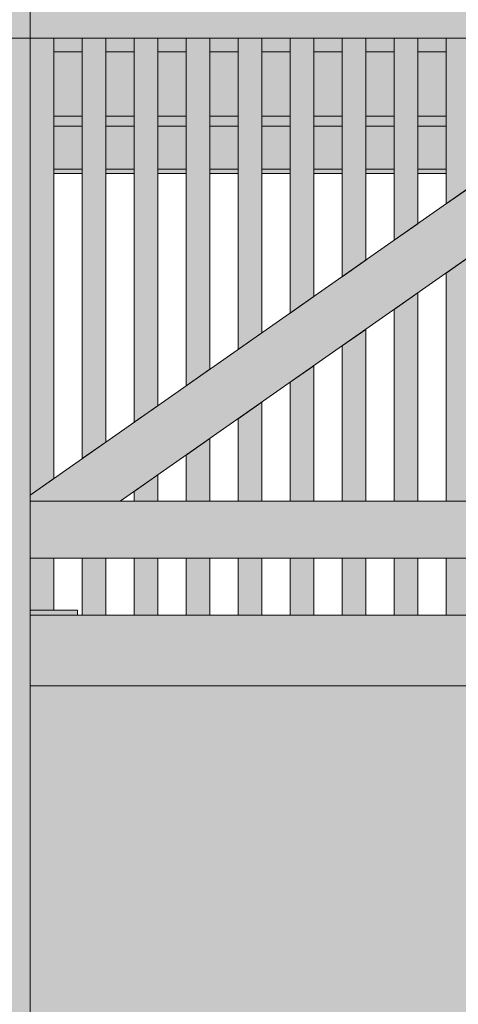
# Model space of a CAD drawing. Header units: millimetres. Extents: x 1567 to 2756, y -116 to 725.
# Tile 198 of 256: x 1683 to 1702, y 590 to 632. Entities that reach past the tile are written whole.
import ezdxf

# ---------------------------------------------------------------- set-up
doc = ezdxf.new("R2010")
doc.units = ezdxf.units.MM
doc.layers.add('Ech.1_50', color=7, linetype='Continuous')

msp = doc.modelspace()

# ---------------------------------------------------------------- hatches: boundary and pattern name
at = {"layer": 'Ech.1_50', "linetype": 'Continuous', "lineweight": 5, "true_color": 0xaa8966, "transparency": 33554687}
msp.add_hatch(color=45, dxfattribs=at).paths.add_polyline_path([(1683.723, 633.478), (1682.723, 633.478), (1682.723, 631.078), (1683.723, 631.078), (1683.723, 633.478)])
at = {"layer": 'Ech.1_50', "linetype": 'Continuous', "lineweight": 5, "true_color": 0xe3bbbb, "transparency": 33554687}
msp.add_hatch(color=9, dxfattribs=at).paths.add_polyline_path([(1683.723, 631.078), (1750.723, 631.078), (1750.723, 633.478), (1683.723, 633.478), (1683.723, 631.078)])
at = {"layer": 'Ech.1_50', "linetype": 'Continuous', "lineweight": 5, "true_color": 0xe0c8b3, "transparency": 33554687}
msp.add_hatch(color=9, dxfattribs=at).paths.add_polyline_path([(1683.723, 631.078), (1682.723, 631.078), (1682.723, 541.278), (1683.723, 541.278), (1683.723, 631.078)])
at = {"layer": 'Ech.1_50', "linetype": 'Continuous', "lineweight": 5, "true_color": 0xeaddd7, "transparency": 33554687}
for points in [[(1684.723, 631.078), (1683.723, 631.078), (1683.723, 611.743), (1684.723, 612.443), (1684.723, 631.078)], [(1686.923, 631.078), (1685.923, 631.078), (1685.923, 613.284), (1686.923, 613.984), (1686.923, 631.078)], [(1689.123, 631.078), (1688.123, 631.078), (1688.123, 614.824), (1689.123, 615.524), (1689.123, 631.078)], [(1691.323, 631.078), (1690.323, 631.078), (1690.323, 616.364), (1691.323, 617.065), (1691.323, 631.078)], [(1693.523, 631.078), (1692.523, 631.078), (1692.523, 617.905), (1693.523, 618.605), (1693.523, 631.078)], [(1695.723, 631.078), (1694.723, 631.078), (1694.723, 619.445), (1695.723, 620.146), (1695.723, 631.078)], [(1697.923, 631.078), (1696.923, 631.078), (1696.923, 620.986), (1697.923, 621.686), (1697.923, 631.078)], [(1700.123, 631.078), (1699.123, 631.078), (1699.123, 622.526), (1700.123, 623.227), (1700.123, 631.078)], [(1702.323, 631.078), (1701.323, 631.078), (1701.323, 624.067), (1702.323, 624.767), (1702.323, 631.078)], [(1701.323, 611.478), (1702.323, 611.478), (1702.323, 621.837), (1701.323, 621.137), (1701.323, 611.478)], [(1699.123, 611.478), (1700.123, 611.478), (1700.123, 620.297), (1699.123, 619.596), (1699.123, 611.478)], [(1696.923, 611.478), (1697.923, 611.478), (1697.923, 618.756), (1696.923, 618.056), (1696.923, 611.478)], [(1694.723, 611.478), (1695.723, 611.478), (1695.723, 617.216), (1694.723, 616.516), (1694.723, 611.478)], [(1692.523, 611.478), (1693.523, 611.478), (1693.523, 615.675), (1692.523, 614.975), (1692.523, 611.478)], [(1690.323, 611.478), (1691.323, 611.478), (1691.323, 614.135), (1690.323, 613.435), (1690.323, 611.478)], [(1688.123, 611.478), (1689.123, 611.478), (1689.123, 612.594), (1688.123, 611.894), (1688.123, 611.478)], [(1684.723, 609.078), (1683.723, 609.078), (1683.723, 606.864), (1684.723, 606.864), (1684.723, 609.078)], [(1685.923, 606.664), (1686.923, 606.664), (1686.923, 609.078), (1685.923, 609.078), (1685.923, 606.664)], [(1688.123, 606.664), (1689.123, 606.664), (1689.123, 609.078), (1688.123, 609.078), (1688.123, 606.664)], [(1691.323, 609.078), (1690.323, 609.078), (1690.323, 606.664), (1691.323, 606.664), (1691.323, 609.078)], [(1692.523, 606.664), (1693.523, 606.664), (1693.523, 609.078), (1692.523, 609.078), (1692.523, 606.664)], [(1695.723, 609.078), (1694.723, 609.078), (1694.723, 606.664), (1695.723, 606.664), (1695.723, 609.078)], [(1696.923, 606.664), (1697.923, 606.664), (1697.923, 609.078), (1696.923, 609.078), (1696.923, 606.664)], [(1699.123, 606.664), (1700.123, 606.664), (1700.123, 609.078), (1699.123, 609.078), (1699.123, 606.664)], [(1701.323, 606.664), (1702.323, 606.664), (1702.323, 609.078), (1701.323, 609.078), (1701.323, 606.664)]]:
    msp.add_hatch(color=254, dxfattribs=at).paths.add_polyline_path(points)
at = {"layer": 'Ech.1_50', "linetype": 'Continuous', "lineweight": 5, "true_color": 0xf5f2f0, "transparency": 33554687}
msp.add_hatch(color=7, dxfattribs=at).paths.add_polyline_path([(1715.521, 631.078), (1711.336, 631.078), (1683.723, 611.743), (1683.723, 611.478), (1687.529, 611.478), (1715.521, 631.078)])
at = {"layer": 'Ech.1_50', "linetype": 'Continuous', "lineweight": 5, "true_color": 0xf8f8f8, "transparency": 33554687}
for points in [[(1684.723, 630.51), (1685.923, 630.51), (1685.923, 631.078), (1684.723, 631.078), (1684.723, 630.51)], [(1686.923, 630.51), (1688.123, 630.51), (1688.123, 631.078), (1686.923, 631.078), (1686.923, 630.51)], [(1689.123, 630.51), (1690.323, 630.51), (1690.323, 631.078), (1689.123, 631.078), (1689.123, 630.51)], [(1691.323, 630.51), (1692.523, 630.51), (1692.523, 631.078), (1691.323, 631.078), (1691.323, 630.51)], [(1693.523, 630.51), (1694.723, 630.51), (1694.723, 631.078), (1693.523, 631.078), (1693.523, 630.51)], [(1695.723, 630.51), (1696.923, 630.51), (1696.923, 631.078), (1695.723, 631.078), (1695.723, 630.51)], [(1697.923, 630.51), (1699.123, 630.51), (1699.123, 631.078), (1697.923, 631.078), (1697.923, 630.51)], [(1700.123, 630.51), (1701.323, 630.51), (1701.323, 631.078), (1700.123, 631.078), (1700.123, 630.51)]]:
    msp.add_hatch(color=7, dxfattribs=at).paths.add_polyline_path(points)
at = {"layer": 'Ech.1_50', "linetype": 'Continuous', "lineweight": 5, "true_color": 0xe0d1b3, "transparency": 33554687}
for points in [[(1684.723, 627.774), (1685.923, 627.774), (1685.923, 630.51), (1684.723, 630.51), (1684.723, 627.774)], [(1686.923, 627.774), (1688.123, 627.774), (1688.123, 630.51), (1686.923, 630.51), (1686.923, 627.774)], [(1689.123, 627.774), (1690.323, 627.774), (1690.323, 630.51), (1689.123, 630.51), (1689.123, 627.774)], [(1691.323, 627.774), (1692.523, 627.774), (1692.523, 630.51), (1691.323, 630.51), (1691.323, 627.774)], [(1693.523, 627.774), (1694.723, 627.774), (1694.723, 630.51), (1693.523, 630.51), (1693.523, 627.774)], [(1695.723, 627.774), (1696.923, 627.774), (1696.923, 630.51), (1695.723, 630.51), (1695.723, 627.774)], [(1697.923, 627.774), (1699.123, 627.774), (1699.123, 630.51), (1697.923, 630.51), (1697.923, 627.774)], [(1700.123, 627.774), (1701.323, 627.774), (1701.323, 630.51), (1700.123, 630.51), (1700.123, 627.774)], [(1684.723, 627.364), (1685.923, 627.364), (1685.923, 627.774), (1684.723, 627.774), (1684.723, 627.364)], [(1686.923, 627.364), (1688.123, 627.364), (1688.123, 627.774), (1686.923, 627.774), (1686.923, 627.364)], [(1689.123, 627.364), (1690.323, 627.364), (1690.323, 627.774), (1689.123, 627.774), (1689.123, 627.364)], [(1691.323, 627.364), (1692.523, 627.364), (1692.523, 627.774), (1691.323, 627.774), (1691.323, 627.364)], [(1693.523, 627.364), (1694.723, 627.364), (1694.723, 627.774), (1693.523, 627.774), (1693.523, 627.364)], [(1695.723, 627.364), (1696.923, 627.364), (1696.923, 627.774), (1695.723, 627.774), (1695.723, 627.364)], [(1697.923, 627.364), (1699.123, 627.364), (1699.123, 627.774), (1697.923, 627.774), (1697.923, 627.364)], [(1700.123, 627.364), (1701.323, 627.364), (1701.323, 627.774), (1700.123, 627.774), (1700.123, 627.364)]]:
    msp.add_hatch(color=254, dxfattribs=at).paths.add_polyline_path(points)
at = {"layer": 'Ech.1_50', "linetype": 'Continuous', "lineweight": 5, "true_color": 0xf7e0b3, "transparency": 33554687}
for points in [[(1684.723, 625.54), (1685.923, 625.54), (1685.923, 627.364), (1684.723, 627.364), (1684.723, 625.54)], [(1686.923, 625.54), (1688.123, 625.54), (1688.123, 627.364), (1686.923, 627.364), (1686.923, 625.54)], [(1689.123, 625.54), (1690.323, 625.54), (1690.323, 627.364), (1689.123, 627.364), (1689.123, 625.54)], [(1691.323, 625.54), (1692.523, 625.54), (1692.523, 627.364), (1691.323, 627.364), (1691.323, 625.54)], [(1693.523, 625.54), (1694.723, 625.54), (1694.723, 627.364), (1693.523, 627.364), (1693.523, 625.54)], [(1695.723, 625.54), (1696.923, 625.54), (1696.923, 627.364), (1695.723, 627.364), (1695.723, 625.54)], [(1697.923, 625.54), (1699.123, 625.54), (1699.123, 627.364), (1697.923, 627.364), (1697.923, 625.54)], [(1700.123, 625.54), (1701.323, 625.54), (1701.323, 627.364), (1700.123, 627.364), (1700.123, 625.54)], [(1684.723, 625.359), (1685.923, 625.359), (1685.923, 625.54), (1684.723, 625.54), (1684.723, 625.359)], [(1686.923, 625.359), (1688.123, 625.359), (1688.123, 625.54), (1686.923, 625.54), (1686.923, 625.359)], [(1689.123, 625.359), (1690.323, 625.359), (1690.323, 625.54), (1689.123, 625.54), (1689.123, 625.359)], [(1691.323, 625.359), (1692.523, 625.359), (1692.523, 625.54), (1691.323, 625.54), (1691.323, 625.359)], [(1693.523, 625.359), (1694.723, 625.359), (1694.723, 625.54), (1693.523, 625.54), (1693.523, 625.359)], [(1695.723, 625.359), (1696.923, 625.359), (1696.923, 625.54), (1695.723, 625.54), (1695.723, 625.359)], [(1697.923, 625.359), (1699.123, 625.359), (1699.123, 625.54), (1697.923, 625.54), (1697.923, 625.359)], [(1700.123, 625.359), (1701.323, 625.359), (1701.323, 625.54), (1700.123, 625.54), (1700.123, 625.359)]]:
    msp.add_hatch(color=254, dxfattribs=at).paths.add_polyline_path(points)
at = {"layer": 'Ech.1_50', "linetype": 'Continuous', "lineweight": 5, "true_color": 0xf6e8e8, "transparency": 33554687}
msp.add_hatch(color=7, dxfattribs=at).paths.add_polyline_path([(1750.723, 611.478), (1683.723, 611.478), (1683.723, 609.078), (1750.723, 609.078), (1750.723, 611.478)])
at = {"layer": 'Ech.1_50', "linetype": 'Continuous', "lineweight": 5, "true_color": 0xb3d6f7, "transparency": 33554687}
msp.add_hatch(color=254, dxfattribs=at).paths.add_polyline_path([(1683.723, 606.664), (1685.723, 606.664), (1685.723, 606.864), (1683.723, 606.864), (1683.723, 606.664)])
at = {"layer": 'Ech.1_50', "linetype": 'Continuous', "lineweight": 5, "true_color": 0xf3f3f3, "transparency": 33554687}
msp.add_hatch(color=7, dxfattribs=at).paths.add_polyline_path([(1683.723, 603.664), (1747.103, 603.664), (1747.103, 606.664), (1683.723, 606.664), (1683.723, 603.664)])
at = {"layer": 'Ech.1_50', "linetype": 'Continuous', "lineweight": 5, "true_color": 0xfdfdfd, "transparency": 33554687}
msp.add_hatch(color=7, dxfattribs=at).paths.add_polyline_path([(1747.103, 603.664), (1683.723, 603.664), (1683.723, 541.078), (1749.723, 541.078), (1749.723, 601.078), (1747.103, 601.078), (1747.103, 603.664)])

# ---------------------------------------------------------------- linework, layer by layer
at = {"layer": 'Ech.1_50', "color": 7, "linetype": 'Continuous', "lineweight": 5}
for points in [[(1683.723, 633.478), (1682.723, 633.478), (1682.723, 631.078), (1683.723, 631.078), (1683.723, 633.478)], [(1683.723, 631.078), (1750.723, 631.078), (1750.723, 633.478), (1683.723, 633.478), (1683.723, 631.078)], [(1683.723, 631.078), (1682.723, 631.078), (1682.723, 541.278), (1683.723, 541.278), (1683.723, 631.078)], [(1684.723, 631.078), (1683.723, 631.078), (1683.723, 611.743), (1684.723, 612.443), (1684.723, 631.078)], [(1715.521, 631.078), (1711.336, 631.078), (1683.723, 611.743), (1683.723, 611.478), (1687.529, 611.478), (1715.521, 631.078)], [(1684.723, 630.51), (1685.923, 630.51), (1685.923, 631.078), (1684.723, 631.078), (1684.723, 630.51)], [(1686.923, 631.078), (1685.923, 631.078), (1685.923, 613.284), (1686.923, 613.984), (1686.923, 631.078)], [(1686.923, 630.51), (1688.123, 630.51), (1688.123, 631.078), (1686.923, 631.078), (1686.923, 630.51)], [(1689.123, 631.078), (1688.123, 631.078), (1688.123, 614.824), (1689.123, 615.524), (1689.123, 631.078)], [(1689.123, 630.51), (1690.323, 630.51), (1690.323, 631.078), (1689.123, 631.078), (1689.123, 630.51)], [(1691.323, 631.078), (1690.323, 631.078), (1690.323, 616.364), (1691.323, 617.065), (1691.323, 631.078)], [(1691.323, 630.51), (1692.523, 630.51), (1692.523, 631.078), (1691.323, 631.078), (1691.323, 630.51)], [(1693.523, 631.078), (1692.523, 631.078), (1692.523, 617.905), (1693.523, 618.605), (1693.523, 631.078)], [(1693.523, 630.51), (1694.723, 630.51), (1694.723, 631.078), (1693.523, 631.078), (1693.523, 630.51)], [(1695.723, 631.078), (1694.723, 631.078), (1694.723, 619.445), (1695.723, 620.146), (1695.723, 631.078)], [(1695.723, 630.51), (1696.923, 630.51), (1696.923, 631.078), (1695.723, 631.078), (1695.723, 630.51)], [(1697.923, 631.078), (1696.923, 631.078), (1696.923, 620.986), (1697.923, 621.686), (1697.923, 631.078)], [(1697.923, 630.51), (1699.123, 630.51), (1699.123, 631.078), (1697.923, 631.078), (1697.923, 630.51)], [(1700.123, 631.078), (1699.123, 631.078), (1699.123, 622.526), (1700.123, 623.227), (1700.123, 631.078)], [(1700.123, 630.51), (1701.323, 630.51), (1701.323, 631.078), (1700.123, 631.078), (1700.123, 630.51)], [(1702.323, 631.078), (1701.323, 631.078), (1701.323, 624.067), (1702.323, 624.767), (1702.323, 631.078)], [(1684.723, 627.774), (1685.923, 627.774), (1685.923, 630.51), (1684.723, 630.51), (1684.723, 627.774)], [(1686.923, 627.774), (1688.123, 627.774), (1688.123, 630.51), (1686.923, 630.51), (1686.923, 627.774)], [(1689.123, 627.774), (1690.323, 627.774), (1690.323, 630.51), (1689.123, 630.51), (1689.123, 627.774)], [(1691.323, 627.774), (1692.523, 627.774), (1692.523, 630.51), (1691.323, 630.51), (1691.323, 627.774)], [(1693.523, 627.774), (1694.723, 627.774), (1694.723, 630.51), (1693.523, 630.51), (1693.523, 627.774)], [(1695.723, 627.774), (1696.923, 627.774), (1696.923, 630.51), (1695.723, 630.51), (1695.723, 627.774)], [(1697.923, 627.774), (1699.123, 627.774), (1699.123, 630.51), (1697.923, 630.51), (1697.923, 627.774)], [(1700.123, 627.774), (1701.323, 627.774), (1701.323, 630.51), (1700.123, 630.51), (1700.123, 627.774)], [(1684.723, 627.364), (1685.923, 627.364), (1685.923, 627.774), (1684.723, 627.774), (1684.723, 627.364)], [(1686.923, 627.364), (1688.123, 627.364), (1688.123, 627.774), (1686.923, 627.774), (1686.923, 627.364)], [(1689.123, 627.364), (1690.323, 627.364), (1690.323, 627.774), (1689.123, 627.774), (1689.123, 627.364)], [(1691.323, 627.364), (1692.523, 627.364), (1692.523, 627.774), (1691.323, 627.774), (1691.323, 627.364)], [(1693.523, 627.364), (1694.723, 627.364), (1694.723, 627.774), (1693.523, 627.774), (1693.523, 627.364)], [(1695.723, 627.364), (1696.923, 627.364), (1696.923, 627.774), (1695.723, 627.774), (1695.723, 627.364)], [(1697.923, 627.364), (1699.123, 627.364), (1699.123, 627.774), (1697.923, 627.774), (1697.923, 627.364)], [(1700.123, 627.364), (1701.323, 627.364), (1701.323, 627.774), (1700.123, 627.774), (1700.123, 627.364)], [(1684.723, 625.54), (1685.923, 625.54), (1685.923, 627.364), (1684.723, 627.364), (1684.723, 625.54)], [(1686.923, 625.54), (1688.123, 625.54), (1688.123, 627.364), (1686.923, 627.364), (1686.923, 625.54)], [(1689.123, 625.54), (1690.323, 625.54), (1690.323, 627.364), (1689.123, 627.364), (1689.123, 625.54)], [(1691.323, 625.54), (1692.523, 625.54), (1692.523, 627.364), (1691.323, 627.364), (1691.323, 625.54)], [(1693.523, 625.54), (1694.723, 625.54), (1694.723, 627.364), (1693.523, 627.364), (1693.523, 625.54)], [(1695.723, 625.54), (1696.923, 625.54), (1696.923, 627.364), (1695.723, 627.364), (1695.723, 625.54)], [(1697.923, 625.54), (1699.123, 625.54), (1699.123, 627.364), (1697.923, 627.364), (1697.923, 625.54)], [(1700.123, 625.54), (1701.323, 625.54), (1701.323, 627.364), (1700.123, 627.364), (1700.123, 625.54)], [(1684.723, 625.359), (1685.923, 625.359), (1685.923, 625.54), (1684.723, 625.54), (1684.723, 625.359)], [(1686.923, 625.359), (1688.123, 625.359), (1688.123, 625.54), (1686.923, 625.54), (1686.923, 625.359)], [(1689.123, 625.359), (1690.323, 625.359), (1690.323, 625.54), (1689.123, 625.54), (1689.123, 625.359)], [(1691.323, 625.359), (1692.523, 625.359), (1692.523, 625.54), (1691.323, 625.54), (1691.323, 625.359)], [(1693.523, 625.359), (1694.723, 625.359), (1694.723, 625.54), (1693.523, 625.54), (1693.523, 625.359)], [(1695.723, 625.359), (1696.923, 625.359), (1696.923, 625.54), (1695.723, 625.54), (1695.723, 625.359)], [(1697.923, 625.359), (1699.123, 625.359), (1699.123, 625.54), (1697.923, 625.54), (1697.923, 625.359)], [(1700.123, 625.359), (1701.323, 625.359), (1701.323, 625.54), (1700.123, 625.54), (1700.123, 625.359)], [(1701.323, 611.478), (1702.323, 611.478), (1702.323, 621.837), (1701.323, 621.137), (1701.323, 611.478)], [(1699.123, 611.478), (1700.123, 611.478), (1700.123, 620.297), (1699.123, 619.596), (1699.123, 611.478)], [(1696.923, 611.478), (1697.923, 611.478), (1697.923, 618.756), (1696.923, 618.056), (1696.923, 611.478)], [(1694.723, 611.478), (1695.723, 611.478), (1695.723, 617.216), (1694.723, 616.516), (1694.723, 611.478)], [(1692.523, 611.478), (1693.523, 611.478), (1693.523, 615.675), (1692.523, 614.975), (1692.523, 611.478)], [(1690.323, 611.478), (1691.323, 611.478), (1691.323, 614.135), (1690.323, 613.435), (1690.323, 611.478)], [(1688.123, 611.478), (1689.123, 611.478), (1689.123, 612.594), (1688.123, 611.894), (1688.123, 611.478)], [(1750.723, 611.478), (1683.723, 611.478), (1683.723, 609.078), (1750.723, 609.078), (1750.723, 611.478)], [(1684.723, 609.078), (1683.723, 609.078), (1683.723, 606.864), (1684.723, 606.864), (1684.723, 609.078)], [(1685.923, 606.664), (1686.923, 606.664), (1686.923, 609.078), (1685.923, 609.078), (1685.923, 606.664)], [(1688.123, 606.664), (1689.123, 606.664), (1689.123, 609.078), (1688.123, 609.078), (1688.123, 606.664)], [(1691.323, 609.078), (1690.323, 609.078), (1690.323, 606.664), (1691.323, 606.664), (1691.323, 609.078)], [(1692.523, 606.664), (1693.523, 606.664), (1693.523, 609.078), (1692.523, 609.078), (1692.523, 606.664)], [(1695.723, 609.078), (1694.723, 609.078), (1694.723, 606.664), (1695.723, 606.664), (1695.723, 609.078)], [(1696.923, 606.664), (1697.923, 606.664), (1697.923, 609.078), (1696.923, 609.078), (1696.923, 606.664)], [(1699.123, 606.664), (1700.123, 606.664), (1700.123, 609.078), (1699.123, 609.078), (1699.123, 606.664)], [(1701.323, 606.664), (1702.323, 606.664), (1702.323, 609.078), (1701.323, 609.078), (1701.323, 606.664)], [(1683.723, 606.664), (1685.723, 606.664), (1685.723, 606.864), (1683.723, 606.864), (1683.723, 606.664)], [(1683.723, 603.664), (1747.103, 603.664), (1747.103, 606.664), (1683.723, 606.664), (1683.723, 603.664)], [(1747.103, 603.664), (1683.723, 603.664), (1683.723, 541.078), (1749.723, 541.078), (1749.723, 601.078), (1747.103, 601.078), (1747.103, 603.664)]]:
    msp.add_lwpolyline(points, close=True, dxfattribs=at)

doc.saveas('drawing.dxf')
